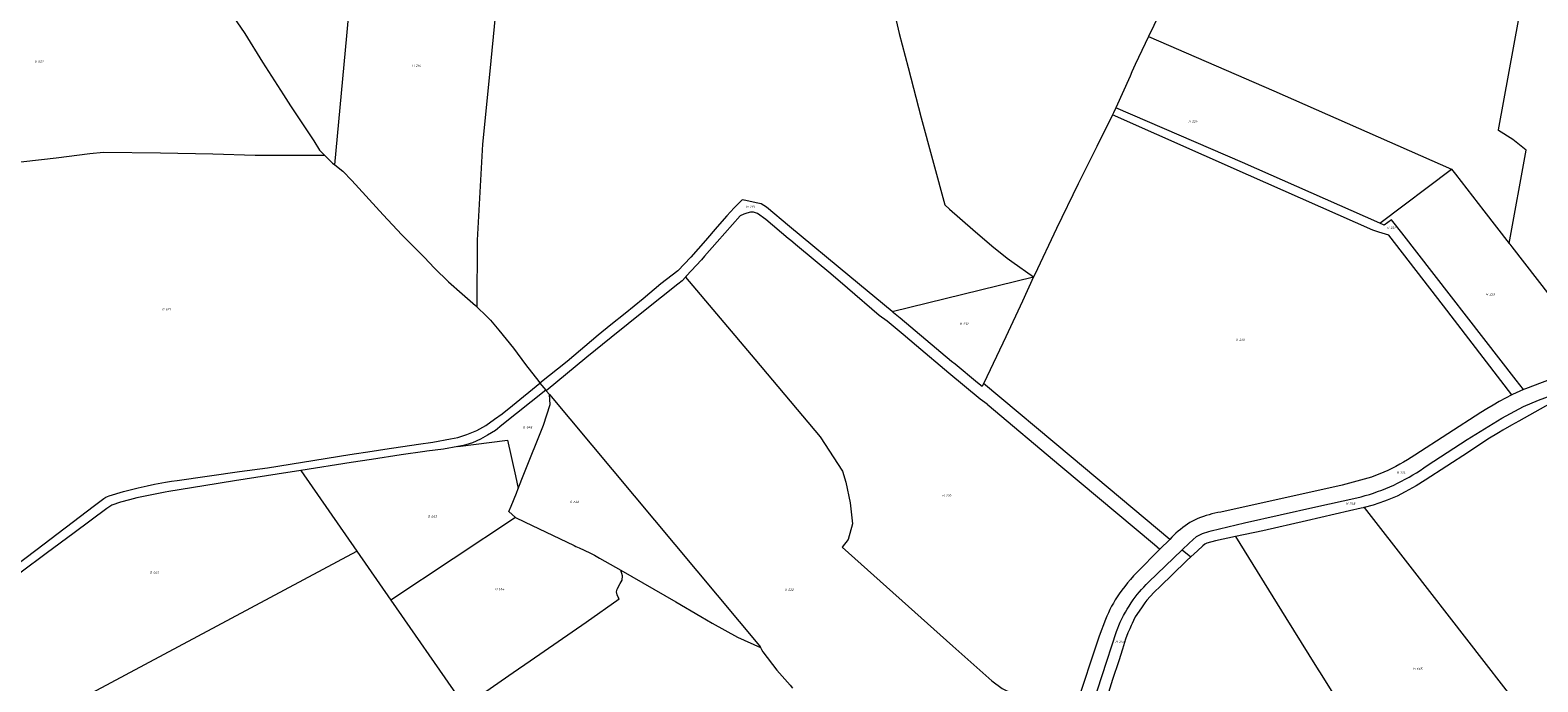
# Model space of a CAD drawing. Header units: metres. Extents: x 199958 to 203813, y 461826 to 464622.
# Tile 4 of 13: x 201332 to 202487, y 462662 to 463161. Entities that reach past the tile are written whole.
import ezdxf
from ezdxf.enums import TextEntityAlignment as Align
from ezdxf.lldxf.tags import DXFTag

# ---------------------------------------------------------------- set-up
doc = ezdxf.new("R2010")
doc.units = ezdxf.units.M
doc.layers.get('0').update_dxf_attribs({"lineweight": 25})
doc.layers.add('B-WE-KG-GRENS_PERCEEL-G', color=150, linetype='KG-PERCEEL', lineweight=18)
doc.layers.add('B-WE-KG-GRENS_PERCEEL-S', color=150, linetype='Continuous', lineweight=25)
doc.styles.add('NLCS-ISO', font='NLCS-ISO.ttf')
doc.styles.get("Standard").update_dxf_attribs({"font": 'NLCS-ISO.ttf'})
tags = doc.linetypes.add('KG-PERCEEL', pattern='A,5.5,-2,["P",Standard,S=1.8,R=0,X=-0.5,Y=-0.9],-2,5.5,-2,[5,NLCS.SHX,S=0.75,R=0,X=0,Y=0],-2', length=19).pattern_tags.tags
tags[6] = DXFTag(74, 10)

# ---------------------------------------------------------------- blocks, each defined once
blk = doc.blocks.new('SKG-PERCEELNUMMER-SO')
at = {"style": 'NLCS-ISO', "oblique": 10, "flags": 1}
for tag, p in [('GEMEENTECODE', (0, 2.6)), ('PERCEELGROOTTE', (0, -2.4))]:
    blk.add_attdef(tag, text='', height=1.8, dxfattribs=at).set_placement(p, align=Align.MIDDLE_CENTER)
at = {"style": 'NLCS-ISO', "oblique": 10}
blk.add_attdef('SECTIE', text='', height=1.8, dxfattribs=at).set_placement((-0.5, 0), align=Align.MIDDLE_RIGHT)
blk.add_attdef('PERCEELNUMMER', text='', height=1.8, dxfattribs=at).set_placement((0.5, 0), align=Align.MIDDLE_LEFT)

msp = doc.modelspace()

# ---------------------------------------------------------------- linework, layer by layer
at = {"layer": 'B-WE-KG-GRENS_PERCEEL-G', "flags": 128}
for points in [[(202253.06, 463294.719), (202251.016, 463289.852), (202247.514, 463281.189), (202244.38, 463274.369), (202238.298, 463262.389), (202232.768, 463251.146), (202229.082, 463243.589), (202220.051, 463224.051), (202213.415, 463210.228), (202203.094, 463187.004), (202192.772, 463164.518), (202188.673, 463155.98)], [(201419.507, 463279.262), (201432.596, 463257.446), (201433.47, 463255.956), (201444.659, 463236.895), (201447.749, 463232.259), (201456.275, 463219.472), (201463.828, 463207.918), (201463.87, 463207.855), (201481.294, 463181.049), (201496.931, 463158.264), (201510.333, 463136.372), (201526.417, 463111.354), (201531.778, 463102.865), (201549.649, 463076.059), (201554.116, 463068.911), (201558.144, 463064.883)], [(201565.862, 463057.59), (201574.817, 463156.498), (201585.086, 463269.918), (201610.171, 463270.907), (201700.079, 463274.454), (201696.972, 463256.194), (201692.954, 463216.96), (201688.721, 463174.136), (201684.237, 463126.899), (201678.889, 463073.588), (201674.674, 462999.943), (201674.36, 462948.95)], [(202464.736, 462997.462), (202477.721, 463068.98), (202467.421, 463077.16), (202456.579, 463084.086), (202456.655, 463084.503), (202491.948, 463278.89)], [(201970.548, 463218.738), (201974.185, 463215.016), (201988.386, 463189.038), (201991.85, 463181.765), (201993.928, 463174.837), (201997.738, 463158.211), (202004.666, 463132.233), (202014.711, 463093.786), (202032.722, 463026.936), (202036.186, 463023.818), (202054.197, 463008.232), (202068.745, 462995.762), (202080.522, 462986.064), (202083.985, 462983.639), (202100.611, 462971.862), (202100.708, 462971.78)], [(202188.673, 463155.98), (202186.137, 463150.694), (202178.396, 463134.659), (202175.895, 463128.824), (202174.525, 463125.627), (202163.619, 463101.446)], [(202188.673, 463155.98), (202284.62, 463114.419), (202420.528, 463054.325)], [(202163.619, 463101.446), (202161.807, 463097.427), (202161.543, 463096.896), (202161.152, 463096.108)], [(202365.662, 463012.981), (202260.605, 463059.434), (202163.619, 463101.446)], [(202161.152, 463096.108), (202149.09, 463071.807), (202134.898, 463043.054), (202118.309, 463008.956), (202101.537, 462973.568), (202100.708, 462971.78)], [(202466.765, 462881.422), (202414.499, 462949.602), (202372.504, 463003.797), (202364.957, 463006.21), (202360.344, 463007.766), (202265.262, 463049.745), (202161.152, 463096.108)], [(201558.144, 463064.883), (201504.788, 463064.925), (201472.299, 463065.78), (201432.259, 463066.596), (201388.655, 463067.024), (201378.073, 463066.157), (201352.281, 463062.737), (201314.058, 463058.373), (201282.139, 463054.383), (201233.916, 463048.867), (201204.278, 463045.304), (201154.036, 463039.673), (201129.127, 463006.642), (201113.206, 462985.263)], [(201558.144, 463064.883), (201563.945, 463059.081), (201565.862, 463057.59)], [(201565.862, 463057.59), (201571.913, 463052.884), (201571.987, 463052.827), (201578.689, 463045.679), (201602.814, 463019.32), (201617.111, 463004.13), (201634.088, 462986.938), (201642.13, 462978.451), (201652.852, 462968.175), (201663.128, 462958.793), (201673.403, 462949.857), (201674.36, 462948.95)], [(202365.662, 463012.981), (202420.528, 463054.325)], [(202420.528, 463054.325), (202420.58, 463054.302), (202422.544, 463051.774), (202423.541, 463050.491), (202445.376, 463022.383), (202464.736, 462997.462)], [(201992.354, 462945.263), (201959.881, 462972.062), (201913.93, 463010.323), (201896.19, 463025.233), (201892.095, 463027.69), (201889.565, 463028.322), (201879.028, 463030.519), (201878.969, 463030.531), (201878.94, 463030.537), (201877.605, 463030.815), (201871.531, 463024.742), (201865.716, 463018.551), (201858.399, 463010.296), (201849.394, 462999.79), (201838.325, 462987.033), (201828.194, 462976.527), (201815.25, 462966.584), (201801.742, 462955.14), (201788.047, 462943.884), (201776.978, 462935.066), (201767.223, 462927.187), (201743.584, 462906.926), (201722.725, 462890.512)], [(202065.023, 462874.302), (202059.7, 462878.222), (202035.686, 462898.108), (202010.923, 462918.932), (202000.792, 462927.75), (201988.597, 462937.881), (201982.406, 462942.383), (201958.205, 462963.207), (201945.448, 462974.088), (201919.934, 462995.475), (201914.868, 462999.79), (201912.805, 463001.291), (201895.733, 463015.924), (201889.354, 463020.427), (201886.165, 463021.365), (201883.913, 463021.365), (201881.099, 463020.615), (201878.848, 463019.864), (201876.034, 463018.551), (201858.399, 462998.665), (201848.831, 462987.596), (201846.392, 462984.97), (201834.761, 462972.4), (201834.135, 462971.657)], [(202475.765, 462885.463), (202470.069, 462892.794), (202382.479, 463005.546), (202374.621, 463015.662), (202369.066, 463011.476), (202365.662, 463012.981)], [(202464.736, 462997.462), (202465.148, 462996.932), (202466.795, 462994.811), (202532.915, 462909.698)], [(201834.135, 462971.657), (201831.759, 462968.835), (201828.382, 462966.209), (201803.243, 462946.323), (201777.166, 462925.311), (201758.78, 462910.302), (201727.602, 462884.666)], [(201834.135, 462971.657), (201887.386, 462908.848), (201937.255, 462849.342), (201954.436, 462822.941), (201956.951, 462814.56), (201960.303, 462798.635), (201961.979, 462782.711), (201958.627, 462770.558), (201954.151, 462764.827), (202038.777, 462688.99), (202068.625, 462662.404), (202076.697, 462656.364), (202091.365, 462649.24)], [(201992.354, 462945.263), (202100.708, 462971.78)], [(202100.708, 462971.78), (202092.137, 462953.293), (202079.419, 462926.015), (202062.484, 462890.331)], [(201674.36, 462948.95), (201681.892, 462941.816), (201685.019, 462938.688), (201691.274, 462931.094), (201702.443, 462917.244), (201711.825, 462904.733)], [(202062.445, 462890.249), (202061.269, 462887.771), (202057.636, 462890.791), (202040.752, 462904.862), (202037.759, 462907.123), (201998.542, 462940.157), (201993.466, 462944.346), (201992.354, 462945.263)], [(201711.825, 462904.733), (201721.798, 462891.624), (201722.725, 462890.512)], [(202531.681, 462895.256), (202504.705, 462879.641), (202472.083, 462861.217), (202466.591, 462858.115), (202459.995, 462854.336), (202456.495, 462852.331), (202448.438, 462847.465), (202433.547, 462837.659), (202400.442, 462816.159), (202393.556, 462811.862), (202385.21, 462807.183), (202378.951, 462803.78), (202371.217, 462800.814), (202369.333, 462800.092), (202360.66, 462796.938), (202353.69, 462795.22)], [(202520.762, 462902.602), (202477.331, 462886.077), (202475.765, 462885.463)], [(201314.927, 462748.717), (201315.788, 462746.477), (201321.123, 462750.542), (201336.755, 462762.548), (201381.652, 462796.814), (201388.905, 462802.066), (201390.531, 462803.067), (201392.907, 462804.192), (201404.037, 462807.444), (201415.167, 462810.32), (201422.171, 462811.821), (201427.798, 462812.947), (201436.052, 462814.447), (201440.804, 462815.323), (201445.056, 462815.948), (201492.829, 462822.826), (201514.089, 462825.577), (201541.102, 462829.954), (201577.119, 462835.832), (201594.252, 462838.333), (201604.131, 462839.959), (201629.769, 462843.711), (201640.774, 462845.337), (201654.28, 462847.713), (201659.908, 462848.838), (201666.786, 462850.964), (201674.54, 462854.091), (201681.293, 462857.968), (201688.046, 462862.72), (201693.799, 462866.847), (201701.803, 462873.225), (201722.725, 462890.512)], [(201727.34, 462884.981), (201693.638, 462858.211), (201688.783, 462854.184), (201682.727, 462850.505), (201677.256, 462847.411), (201671.132, 462844.769), (201664.191, 462842.735), (201660.026, 462841.914)], [(201706.156, 462809.821), (201710.489, 462820.718), (201725.416, 462858.255), (201730.541, 462874.04), (201730.052, 462881.73)], [(201722.725, 462890.512), (201727.34, 462884.981)], [(201727.34, 462884.981), (201727.602, 462884.666)], [(201727.602, 462884.666), (201730.052, 462881.73)], [(201730.052, 462881.73), (201890.808, 462689.066), (201891.513, 462687.832)], [(202062.484, 462890.331), (202062.445, 462890.249)], [(202204.884, 462770.68), (202129.416, 462834.013), (202062.445, 462890.249)], [(202402.06, 462827.417), (202432.579, 462847.272), (202459.066, 462863.711), (202475.626, 462872.432), (202487.286, 462877.292), (202511.31, 462886.285), (202522.737, 462890.864)], [(202466.765, 462881.422), (202461.96, 462878.871), (202457.191, 462876.253), (202452.46, 462873.568), (202447.767, 462870.816), (202443.113, 462867.999)], [(202467.218, 462881.658), (202466.765, 462881.422)], [(202475.765, 462885.463), (202467.218, 462881.658)], [(202065.023, 462874.302), (202121.645, 462826.945), (202193.196, 462766.797), (202197.341, 462763.255)], [(202443.113, 462867.999), (202392.55, 462835.345)], [(201660.026, 462841.914), (201697.945, 462846.775), (201704.004, 462819.506), (201704.008, 462819.49), (201706.156, 462809.821)], [(201660.026, 462841.914), (201655.85, 462841.09), (201653.067, 462840.614), (201648.874, 462839.896), (201636.228, 462838.25), (201634.55, 462838.032), (201616.617, 462835.47), (201593.696, 462831.928), (201578.188, 462829.532), (201539.669, 462823.52)], [(202392.55, 462835.345), (202389.709, 462833.474), (202386.827, 462831.667), (202383.906, 462829.923), (202380.947, 462828.245), (202377.952, 462826.632), (202374.922, 462825.086), (202371.859, 462823.607), (202368.763, 462822.195), (202365.638, 462820.853), (202362.483, 462819.58), (202359.301, 462818.377)], [(201539.669, 462823.52), (201521.477, 462820.681), (201488.987, 462815.674), (201465.347, 462811.831), (201438.637, 462807.292), (201435.885, 462806.824), (201423.076, 462804.378), (201414.109, 462802.631), (201408.636, 462801.118), (201401.532, 462799.254), (201395.011, 462796.925), (201391.285, 462794.48), (201366.131, 462775.848), (201344.704, 462760.01), (201325.723, 462745.571), (201322.229, 462742.892), (201320.133, 462740.563), (201318.804, 462738.744)], [(201539.669, 462823.52), (201582.547, 462761.757)], [(202348.131, 462802.62), (202351.352, 462803.422), (202354.554, 462804.295), (202357.737, 462805.238), (202360.897, 462806.25), (202364.035, 462807.332), (202367.149, 462808.483), (202370.236, 462809.702), (202373.296, 462810.988), (202376.326, 462812.342), (202379.327, 462813.761), (202382.295, 462815.247), (202385.23, 462816.797), (202388.13, 462818.411), (202390.994, 462820.089), (202393.82, 462821.829), (202396.607, 462823.631), (202399.355, 462825.494), (202402.06, 462827.417)], [(202359.301, 462818.377), (202336.852, 462812.324), (202243.967, 462791.63)], [(201698.97, 462792.039), (201700.624, 462796.115), (201704.71, 462806.184), (201706.156, 462809.821)], [(202236.56, 462777.252), (202262.167, 462783.331), (202316.79, 462795.578), (202348.131, 462802.62)], [(201698.97, 462792.039), (201704.095, 462787.529)], [(202243.967, 462791.63), (202241.711, 462791.228), (202239.468, 462790.764), (202237.238, 462790.238), (202235.023, 462789.65), (202232.826, 462789), (202230.647, 462788.291), (202228.49, 462787.52), (202226.354, 462786.691), (202224.242, 462785.802)], [(202353.69, 462795.22), (202353.42, 462795.154), (202352.888, 462795.023), (202351.549, 462794.693), (202342.445, 462792.725), (202309.641, 462785.057), (202276.037, 462777.387), (202255.18, 462772.962)], [(202353.69, 462795.22), (202390.488, 462747.806)], [(201704.095, 462787.529), (201608.729, 462724.042)], [(201704.095, 462787.529), (201710.934, 462784.25), (201748.991, 462766.003), (201750.31, 462765.369), (201752.698, 462764.221), (201760.832, 462760.31), (201764.429, 462758.581), (201768.382, 462756.317), (201784.565, 462747.05)], [(202224.242, 462785.802), (202222.28, 462784.712), (202220.353, 462783.562), (202218.463, 462782.352), (202216.612, 462781.084), (202214.801, 462779.758), (202213.033, 462778.377), (202211.309, 462776.941), (202209.63, 462775.452), (202207.998, 462773.911), (202206.416, 462772.32), (202204.884, 462770.68)], [(202225.45, 462772.878), (202226.942, 462773.72), (202228.471, 462774.492), (202230.034, 462775.192), (202231.628, 462775.82), (202233.25, 462776.373), (202234.895, 462776.851), (202236.56, 462777.252)], [(202204.884, 462770.68), (202197.366, 462763.28), (202197.341, 462763.255)], [(202214.424, 462762.706), (202219.763, 462767.878), (202225.45, 462772.878)], [(202255.18, 462772.962), (202239.842, 462769.708), (202233.279, 462767.891), (202231.66, 462767.054), (202230.245, 462765.907), (202226.148, 462762.038), (202220.982, 462757.241)], [(202255.18, 462772.962), (202293.769, 462710.713), (202317.339, 462672.906), (202321.411, 462666.371)], [(201339.172, 462631.367), (201582.547, 462761.757)], [(201582.547, 462761.757), (201608.729, 462724.042)], [(202220.982, 462757.241), (202218.097, 462754.471), (202206.735, 462743.474), (202198.034, 462735.139), (202192.624, 462730.076), (202187.477, 462724.127), (202185.709, 462722.049), (202183.221, 462718.396), (202178.456, 462711.403), (202178.142, 462710.933), (202176.123, 462706.308), (202175.474, 462704.817), (202174.26, 462702.267), (202172.916, 462699.131), (202171.034, 462694.257), (202168.774, 462686.529), (202165.845, 462677.612), (202161.192, 462663.42), (202158.058, 462653.41), (202153.046, 462637.77), (202151.139, 462631.799), (202149.393, 462626.558), (202148.867, 462624.86)], [(202197.341, 462763.255), (202179.614, 462745.307)], [(202188.741, 462737.827), (202214.424, 462762.706)], [(202214.424, 462762.706), (202220.982, 462757.241)], [(201670.067, 462646.471), (201681.428, 462654.308), (201702.295, 462668.703), (201715.22, 462677.619), (201758.069, 462707.406), (201783.475, 462725.222), (201782.744, 462726.406), (201781.917, 462728.163), (201781.4, 462730.437), (201781.917, 462732.608), (201784.088, 462736.95), (201785.638, 462739.534), (201786.052, 462742.739), (201784.565, 462747.05)], [(201784.565, 462747.05), (201826.743, 462722.898), (201845.839, 462711.628), (201854.638, 462706.435), (201873.998, 462695.765), (201891.513, 462687.832)], [(202179.614, 462745.307), (202177.233, 462742.719), (202174.903, 462740.085), (202172.626, 462737.406), (202170.402, 462734.682), (202168.232, 462731.914), (202166.117, 462729.105)], [(202390.488, 462747.806), (202556.932, 462533.348)], [(202177.022, 462724.38), (202178.523, 462726.445), (202180.084, 462728.464), (202181.704, 462730.437), (202183.381, 462732.361), (202185.114, 462734.235), (202186.901, 462736.058), (202188.741, 462737.827)], [(201608.729, 462724.042), (201660.33, 462649.715)], [(202166.117, 462729.105), (202164.586, 462726.755), (202163.118, 462724.364), (202161.717, 462721.935), (202160.381, 462719.468), (202159.113, 462716.966), (202157.914, 462714.43), (202156.783, 462711.863), (202155.723, 462709.266)], [(202167.01, 462707.356), (202168.263, 462709.888), (202169.576, 462712.388), (202170.949, 462714.857), (202172.381, 462717.292), (202173.871, 462719.691), (202175.419, 462722.055), (202177.022, 462724.38)], [(202090.93, 462478.695), (202096.783, 462489.315), (202103.509, 462505.079), (202124.584, 462574.875), (202142.116, 462632.737), (202164.152, 462700.179), (202167.01, 462707.356)], [(202155.723, 462709.266), (202150.904, 462696.598), (202132.687, 462641.863), (202129.101, 462630.912)], [(201891.513, 462687.832), (201892.317, 462686.424), (201893.352, 462684.613), (201904.164, 462670.622), (201914.339, 462659.017), (201916.076, 462656.758)], [(202321.411, 462666.371), (202344.071, 462630.017), (202372.486, 462584.51)]]:
    msp.add_lwpolyline(points, dxfattribs=at)

# ---------------------------------------------------------------- block references
at = {"layer": 'B-WE-KG-GRENS_PERCEEL-S'}
for p, values in [((201338.075, 463136.944), {'PERCEELNUMMER': '627', 'SECTIE': 'O'}), ((201627.17, 463133.595), {'PERCEELNUMMER': '216', 'SECTIE': 'H'}), ((202221.452, 463090.956), {'PERCEELNUMMER': '224', 'SECTIE': 'H'}), ((201882.754, 463025.427), {'PERCEELNUMMER': '213', 'SECTIE': 'H'}), ((202373.356, 463009.433), {'PERCEELNUMMER': '231', 'SECTIE': 'H'}), ((202449.113, 462958.466), {'PERCEELNUMMER': '223', 'SECTIE': 'H'}), ((201435.64, 462947.039), {'PERCEELNUMMER': '621', 'SECTIE': 'O'}), ((202046.273, 462935.796), {'PERCEELNUMMER': '232', 'SECTIE': 'H'}), ((202257.636, 462923.684), {'PERCEELNUMMER': '230', 'SECTIE': 'H'}), ((201711.925, 462856.675), {'PERCEELNUMMER': '645', 'SECTIE': 'O'}), ((202380.815, 462821.885), {'PERCEELNUMMER': '214', 'SECTIE': 'H'}), ((201747.872, 462799.397), {'PERCEELNUMMER': '646', 'SECTIE': 'O'}), ((202032.951, 462804.246), {'PERCEELNUMMER': '220', 'SECTIE': 'H'}), ((201639.091, 462788.28), {'PERCEELNUMMER': '663', 'SECTIE': 'O'}), ((202342.025, 462798.175), {'PERCEELNUMMER': '248', 'SECTIE': 'H'}), ((201426.293, 462745.403), {'PERCEELNUMMER': '660', 'SECTIE': 'O'}), ((201690.702, 462732.699), {'PERCEELNUMMER': '664', 'SECTIE': 'O'}), ((201912.33, 462732.11), {'PERCEELNUMMER': '222', 'SECTIE': 'H'}), ((202165.525, 462692.335), {'PERCEELNUMMER': '243', 'SECTIE': 'H'}), ((202393.446, 462671.485), {'PERCEELNUMMER': '665', 'SECTIE': 'H'})]:
    msp.add_blockref('SKG-PERCEELNUMMER-SO', p, dxfattribs=at).add_auto_attribs(values)

doc.saveas('drawing.dxf')
